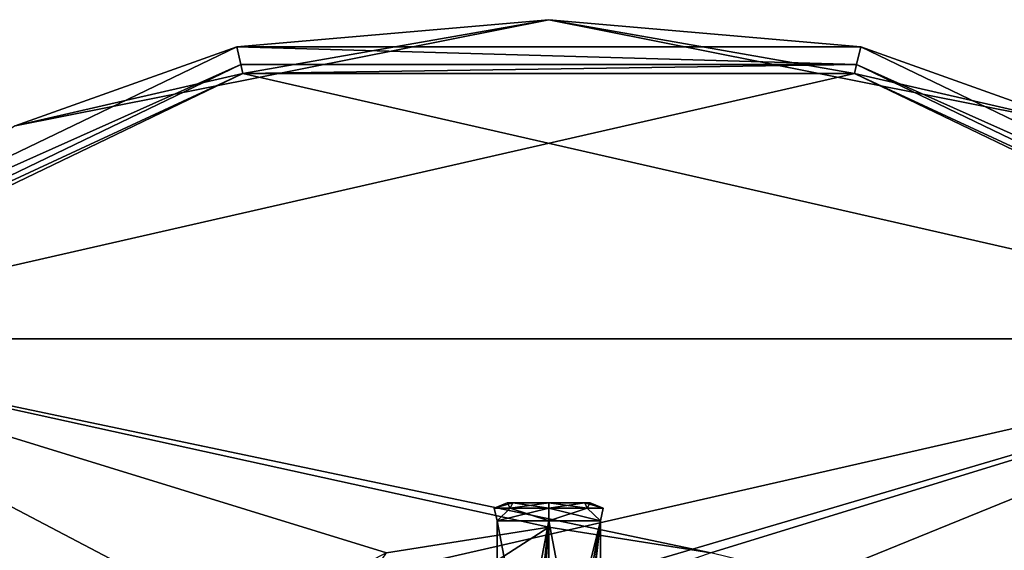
# Model space of a CAD drawing. Header units: millimetres. Extents: x -78 to 78, y -77 to 439.
# Tile 16 of 59: x -29 to 25, y 48 to 77. Entities that reach past the tile are written whole.
import ezdxf

# ---------------------------------------------------------------- set-up
doc = ezdxf.new("R2010")
doc.units = ezdxf.units.MM
doc.header["$LTSCALE"] = 65.185185
for name, color, linetype in [('201', 7, 'CONTINUOUS'), ('203', 7, 'CONTINUOUS'), ('205', 7, 'CONTINUOUS'), ('206', 7, 'CONTINUOUS'), ('207', 7, 'CONTINUOUS'), ('209', 7, 'CONTINUOUS'), ('210', 7, 'CONTINUOUS'), ('215', 7, 'CONTINUOUS'), ('216', 7, 'CONTINUOUS'), ('219', 7, 'CONTINUOUS'), ('297', 7, 'CONTINUOUS'), ('298', 7, 'CONTINUOUS'), ('300', 7, 'CONTINUOUS'), ('304', 7, 'CONTINUOUS'), ('305', 7, 'CONTINUOUS')]:
    doc.layers.add(name, color=color, linetype=linetype)

msp = doc.modelspace()

# ---------------------------------------------------------------- linework, layer by layer
at = {"layer": '201', "linetype": 'CONTINUOUS'}
for points in [[(-48.321, 60.592), (-17.245, 75.557), (-17.023, 74.582), (-48.321, 60.592)], [(-17.245, 75.557), (17.245, 75.557), (17.023, 74.582), (-17.245, 75.557)], [(-17.023, 74.582), (-17.245, 75.557), (17.023, 74.582), (-17.023, 74.582)], [(17.245, 75.557), (48.321, 60.592), (17.023, 74.582), (17.245, 75.557)], [(-47.697, 59.81), (-48.321, 60.592), (-17.023, 74.582), (-47.697, 59.81)], [(17.023, 74.582), (48.321, 60.592), (47.697, 59.81), (17.023, 74.582)]]:
    msp.add_3dface(points, dxfattribs=at)
at = {"layer": '203', "linetype": 'CONTINUOUS'}
for points in [[(-47.697, 59.81), (-17.023, 74.582), (-47.697, 59.81, 5.5), (-47.697, 59.81)], [(-47.697, 59.81, 5.5), (-17.023, 74.582), (-17.023, 74.582, 5.5), (-47.697, 59.81, 5.5)], [(-17.023, 74.582), (17.023, 74.582), (-17.023, 74.582, 5.5), (-17.023, 74.582)], [(-17.023, 74.582, 5.5), (17.023, 74.582), (17.023, 74.582, 5.5), (-17.023, 74.582, 5.5)], [(17.023, 74.582), (47.697, 59.81), (17.023, 74.582, 5.5), (17.023, 74.582)], [(17.023, 74.582, 5.5), (47.697, 59.81), (47.697, 59.81, 5.5), (17.023, 74.582, 5.5)]]:
    msp.add_3dface(points, dxfattribs=at)
at = {"layer": '205', "linetype": 'CONTINUOUS'}
for points in [[(-17.245, 75.557), (-48.321, 60.592), (-17.245, 75.557, 5.5), (-17.245, 75.557)], [(-17.245, 75.557, 5.5), (-48.321, 60.592), (-48.32, 60.592, 5.5), (-17.245, 75.557, 5.5)], [(17.245, 75.557), (-17.245, 75.557), (17.245, 75.557, 5.5), (17.245, 75.557)], [(17.245, 75.557, 5.5), (-17.245, 75.557), (-17.245, 75.557, 5.5), (17.245, 75.557, 5.5)], [(48.321, 60.592), (17.245, 75.557), (48.32, 60.592, 5.5), (48.321, 60.592)], [(48.32, 60.592, 5.5), (17.245, 75.557), (17.245, 75.557, 5.5), (48.32, 60.592, 5.5)]]:
    msp.add_3dface(points, dxfattribs=at)
at = {"layer": '206', "linetype": 'CONTINUOUS'}
for points in [[(-16.912, 74.094, 6), (47.387, 59.418, 6), (-47.387, 59.418, 6), (-16.912, 74.094, 6)], [(16.912, 74.094, 6), (47.387, 59.418, 6), (-16.912, 74.094, 6), (16.912, 74.094, 6)], [(-68.475, 32.972, 6), (-47.387, 59.418, 6), (-23.462, 37.046, 6), (-68.475, 32.972, 6)], [(-47.387, 59.418, 6), (47.387, 59.418, 6), (8.962, 47.581, 6), (-47.387, 59.418, 6)], [(0, 49, 6), (-47.387, 59.418, 6), (8.962, 47.581, 6), (0, 49, 6)], [(-47.387, 59.418, 6), (0, 49, 6), (-8.962, 47.581, 6), (-47.387, 59.418, 6)], [(-23.462, 37.046, 6), (-47.387, 59.418, 6), (-17.046, 43.462, 6), (-23.462, 37.046, 6)], [(-17.046, 43.462, 6), (-47.387, 59.418, 6), (-8.962, 47.581, 6), (-17.046, 43.462, 6)], [(47.387, 59.418, 6), (68.475, 32.972, 6), (8.962, 47.581, 6), (47.387, 59.418, 6)]]:
    msp.add_3dface(points, dxfattribs=at)
at = {"layer": '207', "linetype": 'CONTINUOUS'}
for points in [[(-47.697, 59.81, 5.5), (-17.023, 74.582, 5.5), (-16.912, 74.094, 6), (-47.697, 59.81, 5.5)], [(-17.023, 74.582, 5.5), (17.023, 74.582, 5.5), (-16.912, 74.094, 6), (-17.023, 74.582, 5.5)], [(17.023, 74.582, 5.5), (16.912, 74.094, 6), (-16.912, 74.094, 6), (17.023, 74.582, 5.5)], [(17.023, 74.582, 5.5), (47.697, 59.81, 5.5), (16.912, 74.094, 6), (17.023, 74.582, 5.5)], [(-47.697, 59.81, 5.5), (-16.912, 74.094, 6), (-47.387, 59.418, 6), (-47.697, 59.81, 5.5)], [(47.697, 59.81, 5.5), (47.387, 59.418, 6), (16.912, 74.094, 6), (47.697, 59.81, 5.5)]]:
    msp.add_3dface(points, dxfattribs=at)
at = {"layer": '209', "linetype": 'CONTINUOUS'}
for points in [[(-16.912, 74.094, 7), (-47.387, 59.418, 7), (16.912, 74.094, 7), (-16.912, 74.094, 7)], [(16.912, 74.094, 7), (-47.387, 59.418, 7), (47.387, 59.418, 7), (16.912, 74.094, 7)], [(-68.475, 32.972, 7), (-7.54, 43.206, 7), (47.387, 59.418, 7), (-68.475, 32.972, 7)], [(-47.387, 59.418, 7), (-68.475, 32.972, 7), (47.387, 59.418, 7), (-47.387, 59.418, 7)], [(-7.54, 43.206, 7), (7.54, 43.206, 7), (47.387, 59.418, 7), (-7.54, 43.206, 7)], [(7.54, 43.206, 7), (19.74, 34.342, 7), (47.387, 59.418, 7), (7.54, 43.206, 7)], [(47.387, 59.418, 7), (19.74, 34.342, 7), (68.475, 32.972, 7), (47.387, 59.418, 7)]]:
    msp.add_3dface(points, dxfattribs=at)
at = {"layer": '210', "linetype": 'CONTINUOUS'}
for points in [[(0, 77.061, 6.561), (-17.245, 75.557, 5.5), (-29.49, 71.195, 6.561), (0, 77.061, 6.561)], [(-16.912, 74.094, 7), (0, 77.061, 6.561), (-29.49, 71.195, 6.561), (-16.912, 74.094, 7)], [(17.245, 75.557, 5.5), (-17.245, 75.557, 5.5), (0, 77.061, 6.561), (17.245, 75.557, 5.5)], [(-16.912, 74.094, 7), (16.912, 74.094, 7), (0, 77.061, 6.561), (-16.912, 74.094, 7)], [(29.49, 71.195, 6.561), (17.245, 75.557, 5.5), (0, 77.061, 6.561), (29.49, 71.195, 6.561)], [(16.912, 74.094, 7), (29.49, 71.195, 6.561), (0, 77.061, 6.561), (16.912, 74.094, 7)], [(-17.245, 75.557, 5.5), (-48.32, 60.592, 5.5), (-29.49, 71.195, 6.561), (-17.245, 75.557, 5.5)], [(48.32, 60.592, 5.5), (17.245, 75.557, 5.5), (29.49, 71.195, 6.561), (48.32, 60.592, 5.5)], [(-47.387, 59.418, 7), (-16.912, 74.094, 7), (-29.49, 71.195, 6.561), (-47.387, 59.418, 7)], [(16.912, 74.094, 7), (47.387, 59.418, 7), (29.49, 71.195, 6.561), (16.912, 74.094, 7)]]:
    msp.add_3dface(points, dxfattribs=at)
at = {"layer": '215', "linetype": 'CONTINUOUS'}
for points in [[(0, 44.4, 2), (-14.342, 39.74, 2), (0, 49, 2), (0, 44.4, 2)], [(0, 49, 2), (-14.342, 39.74, 2), (-8.961, 47.581, 2), (0, 49, 2)], [(0, 44.4, 2), (0, 49, 2), (8.961, 47.581, 2), (0, 44.4, 2)]]:
    msp.add_3dface(points, dxfattribs=at)
at = {"layer": '216', "linetype": 'CONTINUOUS'}
for points in [[(-8.962, 47.581, 6), (0, 49, 6), (-8.961, 47.581, 2), (-8.962, 47.581, 6)], [(0, 49, 6), (0, 49, 2), (-8.961, 47.581, 2), (0, 49, 6)]]:
    msp.add_3dface(points, dxfattribs=at)
at = {"layer": '219', "linetype": 'CONTINUOUS'}
for points in [[(0, 49, 6), (8.962, 47.581, 6), (0, 49, 2), (0, 49, 6)], [(0, 49, 2), (8.962, 47.581, 6), (8.961, 47.581, 2), (0, 49, 2)]]:
    msp.add_3dface(points, dxfattribs=at)
at = {"layer": '297', "linetype": 'CONTINUOUS'}
for points in [[(-2.3, 50.35, 46), (-1.991, 50.35, 47.151), (-1.991, 50.35, 44.849), (-2.3, 50.35, 46)], [(0, 50.35, 48.3), (0, 50.35, 43.7), (-1.991, 50.35, 44.849), (0, 50.35, 48.3)], [(-1.991, 50.35, 47.151), (0, 50.35, 48.3), (-1.991, 50.35, 44.849), (-1.991, 50.35, 47.151)], [(1.991, 50.35, 44.849), (0, 50.35, 43.7), (1.991, 50.35, 47.151), (1.991, 50.35, 44.849)], [(1.991, 50.35, 47.151), (0, 50.35, 43.7), (0, 50.35, 48.3), (1.991, 50.35, 47.151)], [(2.3, 50.35, 46), (1.991, 50.35, 44.849), (1.991, 50.35, 47.151), (2.3, 50.35, 46)]]:
    msp.add_3dface(points, dxfattribs=at)
at = {"layer": '298', "linetype": 'CONTINUOUS'}
for points in [[(0, 34.35, 49.3), (2.858, 34.35, 47.65), (0, 49.35, 49.3), (0, 34.35, 49.3)], [(0, 49.35, 49.3), (2.858, 34.35, 47.65), (2.858, 49.35, 47.65), (0, 49.35, 49.3)], [(0, 49.35, 42.7), (2.858, 49.35, 44.35), (0, 37.85, 42.7), (0, 49.35, 42.7)], [(0, 37.85, 42.7), (2.858, 49.35, 44.35), (0.74, 37.655, 42.784), (0, 37.85, 42.7)], [(0.74, 37.655, 42.784), (2.858, 49.35, 44.35), (1.307, 37.085, 42.97), (0.74, 37.655, 42.784)], [(2.858, 49.35, 44.35), (2.858, 34.35, 44.35), (1.307, 35.615, 42.97), (2.858, 49.35, 44.35)], [(1.307, 37.085, 42.97), (2.858, 49.35, 44.35), (1.307, 35.615, 42.97), (1.307, 37.085, 42.97)], [(2.858, 34.35, 47.65), (2.858, 34.35, 44.35), (2.858, 49.35, 47.65), (2.858, 34.35, 47.65)], [(2.858, 49.35, 47.65), (2.858, 34.35, 44.35), (2.858, 49.35, 44.35), (2.858, 49.35, 47.65)]]:
    msp.add_3dface(points, dxfattribs=at)
at = {"layer": '300', "linetype": 'CONTINUOUS'}
for points in [[(0, 34.35, 49.3), (0, 49.35, 49.3), (-2.858, 49.35, 47.65), (0, 34.35, 49.3)], [(-2.858, 34.35, 47.65), (0, 34.35, 49.3), (-2.858, 49.35, 47.65), (-2.858, 34.35, 47.65)], [(-2.858, 34.35, 44.35), (0, 49.35, 42.7), (-1.307, 37.085, 42.97), (-2.858, 34.35, 44.35)], [(0, 49.35, 42.7), (-2.858, 34.35, 44.35), (-2.858, 49.35, 44.35), (0, 49.35, 42.7)], [(-2.858, 34.35, 44.35), (-2.858, 34.35, 47.65), (-2.858, 49.35, 44.35), (-2.858, 34.35, 44.35)], [(-2.858, 49.35, 44.35), (-2.858, 34.35, 47.65), (-2.858, 49.35, 47.65), (-2.858, 49.35, 44.35)], [(-1.307, 37.085, 42.97), (0, 49.35, 42.7), (-0.74, 37.655, 42.784), (-1.307, 37.085, 42.97)], [(0, 49.35, 42.7), (0, 37.85, 42.7), (-0.74, 37.655, 42.784), (0, 49.35, 42.7)]]:
    msp.add_3dface(points, dxfattribs=at)
at = {"layer": '304', "linetype": 'CONTINUOUS'}
for points in [[(-2.3, 50.35, 46), (-1.991, 50.35, 44.849), (-3.007, 50.057, 46), (-2.3, 50.35, 46)], [(-2.3, 50.35, 46), (-3.007, 50.057, 46), (-2.126, 50.057, 48.126), (-2.3, 50.35, 46)], [(-1.991, 50.35, 44.849), (-2.126, 50.057, 43.874), (-3.007, 50.057, 46), (-1.991, 50.35, 44.849)], [(-1.991, 50.35, 47.151), (-2.3, 50.35, 46), (-2.126, 50.057, 48.126), (-1.991, 50.35, 47.151)], [(-1.991, 50.35, 44.849), (0, 50.35, 43.7), (-2.126, 50.057, 43.874), (-1.991, 50.35, 44.849)], [(0, 50.35, 43.7), (0, 50.057, 42.993), (-2.126, 50.057, 43.874), (0, 50.35, 43.7)], [(-1.991, 50.35, 47.151), (-2.126, 50.057, 48.126), (0, 50.057, 49.007), (-1.991, 50.35, 47.151)], [(0, 50.35, 48.3), (-1.991, 50.35, 47.151), (0, 50.057, 49.007), (0, 50.35, 48.3)], [(-2.858, 49.35, 44.35), (-2.858, 49.35, 47.65), (-3.007, 50.057, 46), (-2.858, 49.35, 44.35)], [(-2.126, 50.057, 43.874), (-2.858, 49.35, 44.35), (-3.007, 50.057, 46), (-2.126, 50.057, 43.874)], [(-3.007, 50.057, 46), (-2.858, 49.35, 47.65), (-2.126, 50.057, 48.126), (-3.007, 50.057, 46)], [(-2.858, 49.35, 47.65), (0, 49.35, 49.3), (-2.126, 50.057, 48.126), (-2.858, 49.35, 47.65)], [(0, 49.35, 42.7), (-2.858, 49.35, 44.35), (0, 50.057, 42.993), (0, 49.35, 42.7)], [(0, 50.057, 42.993), (-2.858, 49.35, 44.35), (-2.126, 50.057, 43.874), (0, 50.057, 42.993)], [(-2.126, 50.057, 48.126), (0, 49.35, 49.3), (0, 50.057, 49.007), (-2.126, 50.057, 48.126)]]:
    msp.add_3dface(points, dxfattribs=at)
at = {"layer": '305', "linetype": 'CONTINUOUS'}
for points in [[(0, 50.35, 43.7), (1.991, 50.35, 44.849), (0, 50.057, 42.993), (0, 50.35, 43.7)], [(0, 50.057, 42.993), (1.991, 50.35, 44.849), (2.126, 50.057, 43.874), (0, 50.057, 42.993)], [(1.991, 50.35, 47.151), (0, 50.35, 48.3), (2.126, 50.057, 48.126), (1.991, 50.35, 47.151)], [(0, 50.35, 48.3), (0, 50.057, 49.007), (2.126, 50.057, 48.126), (0, 50.35, 48.3)], [(1.991, 50.35, 44.849), (2.3, 50.35, 46), (2.126, 50.057, 43.874), (1.991, 50.35, 44.849)], [(2.3, 50.35, 46), (1.991, 50.35, 47.151), (3.007, 50.057, 46), (2.3, 50.35, 46)], [(1.991, 50.35, 47.151), (2.126, 50.057, 48.126), (3.007, 50.057, 46), (1.991, 50.35, 47.151)], [(2.3, 50.35, 46), (3.007, 50.057, 46), (2.126, 50.057, 43.874), (2.3, 50.35, 46)], [(0, 49.35, 49.3), (2.858, 49.35, 47.65), (0, 50.057, 49.007), (0, 49.35, 49.3)], [(0, 50.057, 49.007), (2.858, 49.35, 47.65), (2.126, 50.057, 48.126), (0, 50.057, 49.007)], [(2.858, 49.35, 44.35), (0, 49.35, 42.7), (2.126, 50.057, 43.874), (2.858, 49.35, 44.35)], [(0, 49.35, 42.7), (0, 50.057, 42.993), (2.126, 50.057, 43.874), (0, 49.35, 42.7)], [(2.126, 50.057, 48.126), (2.858, 49.35, 47.65), (3.007, 50.057, 46), (2.126, 50.057, 48.126)], [(3.007, 50.057, 46), (2.858, 49.35, 44.35), (2.126, 50.057, 43.874), (3.007, 50.057, 46)], [(2.858, 49.35, 47.65), (2.858, 49.35, 44.35), (3.007, 50.057, 46), (2.858, 49.35, 47.65)]]:
    msp.add_3dface(points, dxfattribs=at)

doc.saveas('drawing.dxf')
